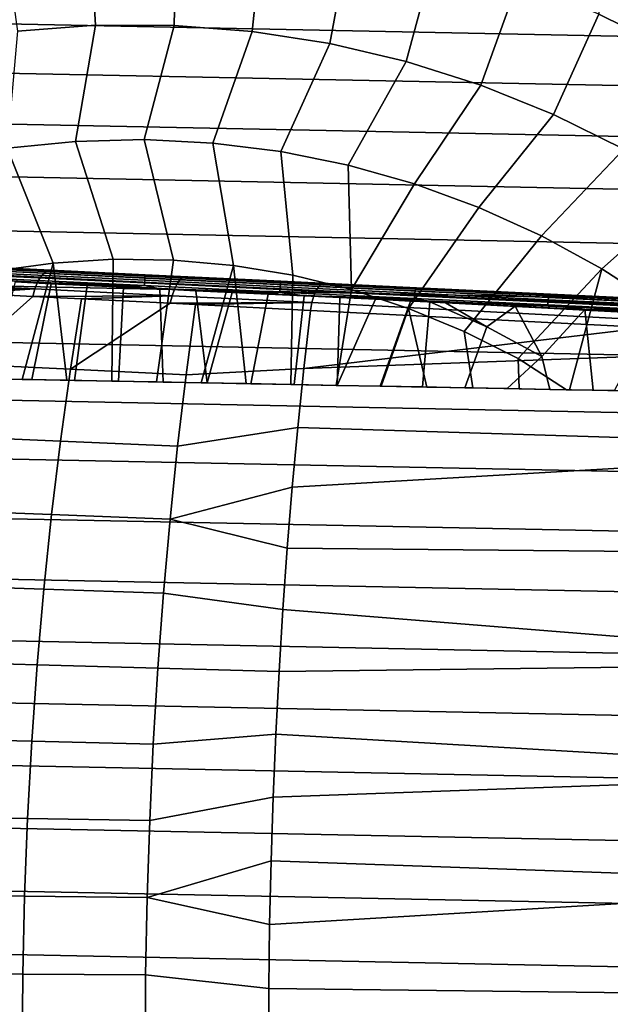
# Model space of a CAD drawing. Header units: metres. Extents: x -25 to 167, y -25 to 25.
# Tile 18 of 135: x -2 to 7, y 1 to 16. Entities that reach past the tile are written whole.
import ezdxf

# ---------------------------------------------------------------- set-up
doc = ezdxf.new("R2010")
doc.units = ezdxf.units.M
doc.layers.add('solid_12_061_372_XXX', color=7, linetype='CONTINUOUS')

msp = doc.modelspace()

# ---------------------------------------------------------------- linework, layer by layer
at = {"layer": 'solid_12_061_372_XXX'}
for points in [[(8.40673, 15.457063, 120.97818), (8.679598, 17.136541, 119.68869), (7.309968, 17.76403, 119.68869), (7.198793, 16.055256, 120.97818)], [(-2.016999, 17.47929, 120.97818), (-1.783891, 15.794572, 122.151543), (-0.575663, 15.884564, 122.151543), (-0.673007, 17.582405, 120.97818)], [(-0.673007, 17.582405, 120.97818), (-0.575663, 15.884564, 122.151543), (0.635911, 15.882266, 122.151543), (0.674934, 17.582331, 120.97818)], [(0.674934, 17.582331, 120.97818), (0.635911, 15.882266, 122.151543), (1.843789, 15.787692, 122.151543), (2.018915, 17.479069, 120.97818)], [(2.018915, 17.479069, 120.97818), (1.843789, 15.787692, 122.151543), (3.040955, 15.60139, 122.151543), (3.351047, 17.273228, 120.97818)], [(3.351047, 17.273228, 120.97818), (3.040955, 15.60139, 122.151543), (4.220453, 15.324443, 122.151543), (4.663512, 16.966011, 120.97818)], [(4.663512, 16.966011, 120.97818), (4.220453, 15.324443, 122.151543), (5.37543, 14.95846, 122.151543), (5.948608, 16.559225, 120.97818)], [(7.198793, 16.055256, 120.97818), (5.948608, 16.559225, 120.97818), (5.37543, 14.95846, 122.151543), (6.499176, 14.505568, 122.151543)], [(-18.345339, 16.238237, -100), (18.985172, 15.485756, -100), (19.591871, 14.710722, -100), (-18.985172, 15.485756, -100)], [(-18.345339, 16.238237, -100), (18.345339, 16.238239, -100), (18.985172, 15.485756, -100)], [(8.40673, 15.457063, 120.97818), (7.198793, 16.055256, 120.97818), (6.499176, 14.505568, 122.151543), (7.58516, 13.968397, 122.151543)], [(-0.575663, 15.884564, 122.151543), (-1.783891, 15.794572, 122.151543), (-1.94288, 13.982415, 123.203033), (-0.886993, 14.08886, 123.203033)], [(0.635911, 15.882266, 122.151543), (-0.575663, 15.884564, 122.151543), (-0.886993, 14.08886, 123.203033), (0.173906, 14.115682, 123.203033)], [(1.843789, 15.787692, 122.151543), (0.635911, 15.882266, 122.151543), (0.173906, 14.115682, 123.203033), (1.233822, 14.062731, 123.203033)], [(3.040955, 15.60139, 122.151543), (1.843789, 15.787692, 122.151543), (1.233822, 14.062731, 123.203033), (2.286766, 13.930305, 123.203033)], [(4.220453, 15.324443, 122.151543), (3.040955, 15.60139, 122.151543), (2.286766, 13.930305, 123.203033), (3.326786, 13.719155, 123.203033)], [(-18.985172, 15.485756, -100), (19.591871, 14.710722, -100), (20.168453, 13.909163, -100), (-19.591871, 14.710722, -100)], [(5.37543, 14.95846, 122.151543), (4.220453, 15.324443, 122.151543), (3.326786, 13.719155, 123.203033), (4.348005, 13.430471, 123.203033)], [(6.499176, 14.505568, 122.151543), (5.37543, 14.95846, 122.151543), (4.348005, 13.430471, 123.203033), (5.344652, 13.065887, 123.203033)], [(-19.591871, 14.710722, -100), (20.168453, 13.909163, -100), (20.713583, 13.083422, -100), (-20.168453, 13.909163, -100)], [(7.58516, 13.968397, 122.151543), (6.499176, 14.505568, 122.151543), (5.344652, 13.065887, 123.203033), (6.311094, 12.627462, 123.203033)], [(-1.94288, 13.982415, 123.203033), (-1.230762, 12.207398, 124.127495), (-0.302325, 12.265559, 124.127495), (-0.886993, 14.08886, 123.203033)], [(-0.886993, 14.08886, 123.203033), (-0.302325, 12.265559, 124.127495), (0.627851, 12.25321, 124.127495), (0.173906, 14.115682, 123.203033)], [(0.173906, 14.115682, 123.203033), (0.627851, 12.25321, 124.127495), (1.554418, 12.170421, 124.127495), (1.233822, 14.062731, 123.203033)], [(1.233822, 14.062731, 123.203033), (1.554418, 12.170421, 124.127495), (2.472048, 12.017668, 124.127495), (2.286766, 13.930305, 123.203033)], [(-20.168453, 13.909163, -100), (20.713583, 13.083422, -100), (21.224592, 12.237609, -100), (-20.713583, 13.083422, -100)], [(-2.987786, 13.796951, 123.203033), (-2.152125, 12.079061, 124.127495), (-1.230762, 12.207398, 124.127495), (-1.94288, 13.982415, 123.203033)], [(2.286766, 13.930305, 123.203033), (2.472048, 12.017668, 124.127495), (3.375468, 11.795829, 124.127495), (3.326786, 13.719155, 123.203033)], [(8.627075, 13.350069, 122.151543), (7.58516, 13.968397, 122.151543), (6.311094, 12.627462, 123.203033), (7.241869, 12.117675, 123.203033)], [(4.348005, 13.430471, 123.203033), (3.326786, 13.719155, 123.203033), (3.375468, 11.795829, 124.127495)], [(5.344652, 13.065887, 123.203033), (4.348005, 13.430471, 123.203033), (3.375468, 11.795829, 124.127495), (4.259483, 11.506179, 124.127495)], [(9.618866, 12.654177, 122.151543), (8.627075, 13.350069, 122.151543), (7.241869, 12.117675, 123.203033), (8.131719, 11.539406, 123.203033)], [(-20.713583, 13.083422, -100), (21.224592, 12.237609, -100), (21.699129, 11.375269, -100), (-21.224592, 12.237609, -100)], [(6.311094, 12.627462, 123.203033), (5.344652, 13.065887, 123.203033), (4.259483, 11.506179, 124.127495), (5.119011, 11.150385, 124.127495)], [(7.241869, 12.117675, 123.203033), (6.311094, 12.627462, 123.203033), (5.119011, 11.150385, 124.127495), (5.949112, 10.73049, 124.127495)], [(-21.224592, 12.237609, -100), (21.699129, 11.375269, -100), (22.13925, 10.492403, -100), (-21.699129, 11.375269, -100)], [(-3.367729, 12.185079, 129.554214), (-3.427072, 12.150474, 129.673386), (-1.374365, 12.050698, 130.597855), (-1.321477, 12.086237, 130.474655)], [(-1.321477, 12.086237, 130.474655), (-1.268008, 12.096505, 130.347076), (-3.307593, 12.194813, 129.430878), (-3.367729, 12.185079, 129.554214)], [(0.18564, 12.026585, 125.229073), (-1.913348, 12.127734, 125.120201), (-3.307593, 12.194813, 129.430878), (-1.268008, 12.096505, 130.347076)], [(-1.230762, 12.207398, 124.127495), (-2.152125, 12.079061, 124.127495), (-2.404709, 10.420721, 124.793579), (-1.711924, 10.407599, 124.850151)], [(-1.230762, 12.207398, 124.127495), (-1.711924, 10.407599, 124.850151), (-1.01973, 10.39449, 124.889214)], [(-0.302325, 12.265559, 124.127495), (-1.230762, 12.207398, 124.127495), (-1.01973, 10.39449, 124.889214), (-0.327185, 10.381373, 124.911163)], [(0.627851, 12.25321, 124.127495), (-0.302325, 12.265559, 124.127495), (-0.327185, 10.381373, 124.911163), (0.36477, 10.368268, 124.915611)], [(1.554418, 12.170421, 124.127495), (0.627851, 12.25321, 124.127495), (0.36477, 10.368268, 124.915611), (1.057154, 10.355155, 124.902596)], [(-3.483609, 12.092162, 129.784393), (-3.53544, 12.012103, 129.883514), (-1.471204, 11.90949, 130.814606), (-1.42485, 11.991103, 130.712479)], [(-3.427072, 12.150474, 129.673386), (-3.483609, 12.092162, 129.784393), (-1.42485, 11.991103, 130.712479), (-1.374365, 12.050698, 130.597855)], [(0.186016, 12.020702, 125.187569), (-1.909737, 12.121696, 125.078873), (-1.913348, 12.127734, 125.120201), (0.18564, 12.026585, 125.229073)], [(0.185727, 12.003444, 125.149086), (-1.907135, 12.104299, 125.040543), (-1.909737, 12.121696, 125.078873), (0.186016, 12.020702, 125.187569)], [(0.184866, 11.976171, 125.116928), (-1.905579, 12.076909, 125.008507), (-1.907135, 12.104299, 125.040543), (0.185727, 12.003444, 125.149086)], [(0.181741, 11.900825, 125.081047), (-1.906008, 12.001432, 124.972771), (-1.905193, 12.041692, 124.985306), (0.183502, 11.941038, 125.093636)], [(0.183502, 11.941038, 125.093636), (-1.905193, 12.041692, 124.985306), (-1.905579, 12.076909, 125.008507), (0.184866, 11.976171, 125.116928)], [(-1.374365, 12.050698, 130.597855), (-1.42485, 11.991103, 130.712479), (0.68353, 11.887862, 131.52153), (0.72771, 11.948641, 131.403732)], [(-1.321477, 12.086237, 130.474655), (-1.374365, 12.050698, 130.597855), (0.72771, 11.948641, 131.403732), (0.773853, 11.985058, 131.276978)], [(0.773853, 11.985058, 131.276978), (0.820364, 11.99585, 131.14566), (-1.268008, 12.096505, 130.347076), (-1.321477, 12.086237, 130.474655)], [(2.286805, 11.925334, 125.179436), (0.18564, 12.026585, 125.229073), (-1.268008, 12.096505, 130.347076), (0.820364, 11.99585, 131.14566)], [(1.554418, 12.170421, 124.127495), (1.057154, 10.355155, 124.902596), (1.749312, 10.342047, 124.872452)], [(1.554418, 12.170421, 124.127495), (1.749312, 10.342047, 124.872452), (2.4419, 10.32893, 124.824844), (2.472048, 12.017668, 124.127495)], [(7.241869, 12.117675, 123.203033), (5.949112, 10.73049, 124.127495), (6.696427, 10.248361, 124.140831), (6.745276, 10.247436, 124.128967)], [(7.241869, 12.117675, 123.203033), (6.745276, 10.247436, 124.128967), (7.437753, 10.234323, 123.949364), (8.131719, 11.539406, 123.203033)], [(-3.58082, 11.912992, 129.967422), (-3.618239, 11.798163, 130.033264), (-1.511842, 11.80865, 130.900742)], [(-3.53544, 12.012103, 129.883514), (-3.58082, 11.912992, 129.967422), (-1.511842, 11.80865, 130.900742), (-1.471204, 11.90949, 130.814606)], [(-2.191927, 10.416683, 125.561783), (-1.813955, 11.914028, 124.991249), (-1.26048, 11.887358, 125.033401), (-1.561948, 10.404752, 125.607956)], [(0.179724, 11.858707, 125.080162), (-1.907958, 11.959312, 124.971886), (-1.906008, 12.001432, 124.972771), (0.181741, 11.900825, 125.081047)], [(0.179724, 11.858707, 125.080162), (-1.813955, 11.914028, 124.991249), (-1.907958, 11.959312, 124.971886)], [(0.179724, 11.858707, 125.080162), (-1.26048, 11.887358, 125.033401), (-1.813955, 11.914028, 124.991249)], [(-1.561948, 10.404752, 125.607956), (-1.26048, 11.887358, 125.033401), (-0.704422, 11.860567, 125.064552), (-0.90263, 10.392264, 125.641212)], [(-1.471204, 11.90949, 130.814606), (-1.511842, 11.80865, 130.900742), (0.607069, 11.702432, 131.714355), (0.642846, 11.804832, 131.626282)], [(-1.42485, 11.991103, 130.712479), (-1.471204, 11.90949, 130.814606), (0.642846, 11.804832, 131.626282), (0.68353, 11.887862, 131.52153)], [(0.179724, 11.858707, 125.080162), (-0.704422, 11.860567, 125.064552), (-1.26048, 11.887358, 125.033401)], [(2.269625, 11.757999, 125.030792), (0.179724, 11.858707, 125.080162), (0.181741, 11.900825, 125.081047), (2.271708, 11.800114, 125.031677)], [(2.271708, 11.800114, 125.031677), (0.181741, 11.900825, 125.081047), (0.183502, 11.941038, 125.093636), (2.274415, 11.840281, 125.044243)], [(2.274415, 11.840281, 125.044243), (0.183502, 11.941038, 125.093636), (0.184866, 11.976171, 125.116928), (2.277532, 11.87533, 125.06749)], [(2.277532, 11.87533, 125.06749), (0.184866, 11.976171, 125.116928), (0.185727, 12.003444, 125.149086), (2.280813, 11.902487, 125.099594)], [(2.283996, 11.919605, 125.138008), (0.186016, 12.020702, 125.187569), (0.18564, 12.026585, 125.229073), (2.286805, 11.925334, 125.179436)], [(2.280813, 11.902487, 125.099594), (0.185727, 12.003444, 125.149086), (0.186016, 12.020702, 125.187569), (2.283996, 11.919605, 125.138008)], [(2.797405, 11.698577, 132.31572), (2.832262, 11.782886, 132.208725), (0.68353, 11.887862, 131.52153), (0.642846, 11.804832, 131.626282)], [(2.832262, 11.782886, 132.208725), (2.869931, 11.844745, 132.088211), (0.72771, 11.948641, 131.403732), (0.68353, 11.887862, 131.52153)], [(2.869931, 11.844745, 132.088211), (2.909087, 11.881982, 131.958405), (0.773853, 11.985058, 131.276978), (0.72771, 11.948641, 131.403732)], [(2.909087, 11.881982, 131.958405), (2.948355, 11.893289, 131.823868), (0.820364, 11.99585, 131.14566), (0.773853, 11.985058, 131.276978)], [(4.378307, 11.824553, 124.971581), (2.286805, 11.925334, 125.179436), (0.820364, 11.99585, 131.14566), (2.948355, 11.893289, 131.823868)], [(4.355683, 11.739994, 124.837402), (2.274415, 11.840281, 125.044243), (2.277532, 11.87533, 125.06749), (4.360544, 11.774958, 124.860481)], [(4.360544, 11.774958, 124.860481), (2.277532, 11.87533, 125.06749), (2.280813, 11.902487, 125.099594), (4.366232, 11.801999, 124.892342)], [(4.366232, 11.801999, 124.892342), (2.280813, 11.902487, 125.099594), (2.283996, 11.919605, 125.138008), (4.372297, 11.818978, 124.930473)], [(4.372297, 11.818978, 124.930473), (2.283996, 11.919605, 125.138008), (2.286805, 11.925334, 125.179436), (4.378307, 11.824553, 124.971581)], [(2.472048, 12.017668, 124.127495), (2.4419, 10.32893, 124.824844), (3.137902, 10.315749, 124.758858), (3.375468, 11.795829, 124.127495)], [(13.174607, 11.390024, 134.853149), (2.909087, 11.881982, 131.958405), (2.869931, 11.844745, 132.088211), (13.140606, 11.360772, 134.969559)], [(2.909087, 11.881982, 131.958405), (13.174607, 11.390024, 134.853149), (13.193874, 11.3995, 134.72908), (2.948355, 11.893289, 131.823868)], [(2.948355, 11.893289, 131.823868), (13.193874, 11.3995, 134.72908), (8.167921, 11.641728, 133.312805)], [(6.448345, 11.724811, 124.606659), (4.378307, 11.824553, 124.971581), (2.948355, 11.893289, 131.823868), (8.167921, 11.641728, 133.312805)], [(-1.511842, 11.80865, 130.900742), (-3.618239, 11.798163, 130.033264), (-2.516175, 11.741625, 130.547958)], [(-2.516175, 11.741625, 130.547958), (-2.715212, 10.647063, 131.050751), (-1.545388, 11.692031, 130.967941)], [(-1.511842, 11.80865, 130.900742), (-2.516175, 11.741625, 130.547958), (-1.545388, 11.692031, 130.967941)], [(-1.511842, 11.80865, 130.900742), (-1.545388, 11.692031, 130.967941), (0.607069, 11.702432, 131.714355)], [(-0.90263, 10.392264, 125.641212), (-0.704422, 11.860567, 125.064552), (-0.145914, 11.833661, 125.084579), (-0.220683, 10.379349, 125.659462)], [(0.179724, 11.858707, 125.080162), (-0.145914, 11.833661, 125.084579), (-0.704422, 11.860567, 125.064552)], [(0.467246, 10.366321, 125.661247), (-0.220683, 10.379349, 125.659462), (-0.145914, 11.833661, 125.084579), (0.414279, 11.806663, 125.093361)], [(0.179724, 11.858707, 125.080162), (0.414279, 11.806663, 125.093361), (-0.145914, 11.833661, 125.084579)], [(2.269625, 11.757999, 125.030792), (0.414279, 11.806663, 125.093361), (0.179724, 11.858707, 125.080162)], [(1.149136, 10.353406, 125.64653), (0.467246, 10.366321, 125.661247), (0.414279, 11.806663, 125.093361), (0.974722, 11.779648, 125.090813)], [(2.269625, 11.757999, 125.030792), (0.974722, 11.779648, 125.090813), (0.414279, 11.806663, 125.093361)], [(2.766584, 11.594784, 132.405411), (2.797405, 11.698577, 132.31572), (0.642846, 11.804832, 131.626282), (0.607069, 11.702432, 131.714355)], [(1.149136, 10.353406, 125.64653), (0.974722, 11.779648, 125.090813), (1.534117, 11.752685, 125.076981)], [(2.269625, 11.757999, 125.030792), (1.534117, 11.752685, 125.076981), (0.974722, 11.779648, 125.090813)], [(1.149136, 10.353406, 125.64653), (1.534117, 11.752685, 125.076981), (2.091529, 11.725822, 125.051941), (1.823851, 10.340628, 125.615799)], [(2.269625, 11.757999, 125.030792), (2.091529, 11.725822, 125.051941), (1.534117, 11.752685, 125.076981)], [(2.492977, 10.327955, 125.569382), (1.823851, 10.340628, 125.615799), (2.091529, 11.725822, 125.051941), (2.646099, 11.699105, 125.015854)], [(2.269625, 11.757999, 125.030792), (2.646099, 11.699105, 125.015854), (2.091529, 11.725822, 125.051941)], [(4.349884, 11.657761, 124.824059), (2.269625, 11.757999, 125.030792), (2.271708, 11.800114, 125.031677), (4.352033, 11.699871, 124.824936)], [(4.349884, 11.657761, 124.824059), (2.646099, 11.699105, 125.015854), (2.269625, 11.757999, 125.030792)], [(4.352033, 11.699871, 124.824936), (2.271708, 11.800114, 125.031677), (2.274415, 11.840281, 125.044243), (4.355683, 11.739994, 124.837402)], [(13.107486, 11.311846, 135.079437), (2.832262, 11.782886, 132.208725), (2.797405, 11.698577, 132.31572), (13.076164, 11.244598, 135.179733)], [(13.140606, 11.360772, 134.969559), (2.869931, 11.844745, 132.088211), (2.832262, 11.782886, 132.208725), (13.107486, 11.311846, 135.079437)], [(3.375468, 11.795829, 124.127495), (3.137902, 10.315749, 124.758858), (3.836607, 10.302517, 124.675117), (4.259483, 11.506179, 124.127495)], [(6.410911, 11.600666, 124.461998), (4.352033, 11.699871, 124.824936), (4.355683, 11.739994, 124.837402), (6.415493, 11.640744, 124.474304)], [(6.415493, 11.640744, 124.474304), (4.355683, 11.739994, 124.837402), (4.360544, 11.774958, 124.860481), (6.42208, 11.675625, 124.49707)], [(6.42208, 11.675625, 124.49707), (4.360544, 11.774958, 124.860481), (4.366232, 11.801999, 124.892342), (6.430151, 11.702551, 124.528519)], [(6.430151, 11.702551, 124.528519), (4.366232, 11.801999, 124.892342), (4.372297, 11.818978, 124.930473), (6.439068, 11.719394, 124.566139)], [(4.372297, 11.818978, 124.930473), (4.378307, 11.824553, 124.971581), (6.448345, 11.724811, 124.606659), (6.439068, 11.719394, 124.566139)], [(6.439068, 11.719394, 124.566139), (6.448345, 11.724811, 124.606659), (8.48512, 11.626675, 124.086739), (8.472581, 11.621414, 124.047073)], [(8.48512, 11.626675, 124.086739), (6.448345, 11.724811, 124.606659), (8.167921, 11.641728, 133.312805)], [(-1.545388, 11.692031, 130.967941), (-2.715212, 10.647063, 131.050751), (-0.96357, 10.564134, 131.770584), (-0.79179, 11.653659, 131.273132)], [(0.607069, 11.702432, 131.714355), (-1.545388, 11.692031, 130.967941), (-0.79179, 11.653659, 131.273132)], [(-0.79179, 11.653659, 131.273132), (-0.96357, 10.564134, 131.770584), (0.577426, 11.584218, 131.782684)], [(0.577426, 11.584218, 131.782684), (-0.96357, 10.564134, 131.770584), (0.82217, 10.48048, 132.409164), (0.967943, 11.564473, 131.917664)], [(0.607069, 11.702432, 131.714355), (-0.79179, 11.653659, 131.273132), (0.577426, 11.584218, 131.782684)], [(2.766584, 11.594784, 132.405411), (0.607069, 11.702432, 131.714355), (0.577426, 11.584218, 131.782684)], [(2.766584, 11.594784, 132.405411), (0.577426, 11.584218, 131.782684), (0.967943, 11.564473, 131.917664)], [(2.766584, 11.594784, 132.405411), (0.967943, 11.564473, 131.917664), (2.74097, 11.475149, 132.474701)], [(3.157698, 10.315367, 125.507477), (2.492977, 10.327955, 125.569382), (2.646099, 11.699105, 125.015854), (3.197355, 11.672552, 124.968903)], [(4.349884, 11.657761, 124.824059), (3.197355, 11.672552, 124.968903), (2.646099, 11.699105, 125.015854)], [(7.939166, 11.210356, 133.965836), (13.022307, 11.063039, 135.340836), (2.766584, 11.594784, 132.405411), (2.74097, 11.475149, 132.474701)], [(13.022307, 11.063039, 135.340836), (13.047507, 11.160891, 135.267685), (2.797405, 11.698577, 132.31572), (2.766584, 11.594784, 132.405411)], [(13.047507, 11.160891, 135.267685), (13.076164, 11.244598, 135.179733), (2.797405, 11.698577, 132.31572)], [(3.157698, 10.315367, 125.507477), (3.197355, 11.672552, 124.968903), (3.744922, 11.646173, 124.911263)], [(3.81813, 10.30286, 125.430275), (3.157698, 10.315367, 125.507477), (3.744922, 11.646173, 124.911263), (4.288929, 11.619959, 124.843079)], [(4.349884, 11.657761, 124.824059), (3.744922, 11.646173, 124.911263), (3.197355, 11.672552, 124.968903)], [(4.349884, 11.657761, 124.824059), (4.288929, 11.619959, 124.843079), (3.744922, 11.646173, 124.911263)], [(4.473906, 10.290441, 125.33802), (3.81813, 10.30286, 125.430275), (4.288929, 11.619959, 124.843079), (4.585796, 11.605625, 124.801262)], [(4.349884, 11.657761, 124.824059), (4.585796, 11.605625, 124.801262), (4.288929, 11.619959, 124.843079)], [(6.408695, 11.558558, 124.461128), (4.349884, 11.657761, 124.824059), (4.352033, 11.699871, 124.824936), (6.410911, 11.600666, 124.461998)], [(6.408695, 11.558558, 124.461128), (4.585796, 11.605625, 124.801262), (4.349884, 11.657761, 124.824059)], [(5.127149, 10.27807, 125.230507), (4.473906, 10.290441, 125.33802), (4.585796, 11.605625, 124.801262), (5.467706, 11.218892, 124.800545)], [(5.467706, 11.218892, 124.800545), (4.585796, 11.605625, 124.801262), (4.829788, 11.593892, 124.76442)], [(6.408695, 11.558558, 124.461128), (4.829788, 11.593892, 124.76442), (4.585796, 11.605625, 124.801262)], [(5.467706, 11.218892, 124.800545), (4.829788, 11.593892, 124.76442), (5.905273, 11.542057, 124.575417)], [(6.408695, 11.558558, 124.461128), (5.905273, 11.542057, 124.575417), (4.829788, 11.593892, 124.76442)], [(8.434377, 11.460958, 123.944069), (6.408695, 11.558558, 124.461128), (6.410911, 11.600666, 124.461998), (8.436656, 11.503061, 123.944916)], [(8.436656, 11.503061, 123.944916), (6.410911, 11.600666, 124.461998), (6.415493, 11.640744, 124.474304), (8.442156, 11.543096, 123.956985)], [(8.442156, 11.543096, 123.956985), (6.415493, 11.640744, 124.474304), (6.42208, 11.675625, 124.49707), (8.450441, 11.577894, 123.979324)], [(8.450441, 11.577894, 123.979324), (6.42208, 11.675625, 124.49707), (6.430151, 11.702551, 124.528519), (8.460857, 11.604708, 124.01017)], [(8.460857, 11.604708, 124.01017), (6.430151, 11.702551, 124.528519), (6.439068, 11.719394, 124.566139), (8.472581, 11.621414, 124.047073)], [(0.967943, 11.564473, 131.917664), (0.82217, 10.48048, 132.409164), (2.639066, 10.578005, 132.882401), (2.74097, 11.475149, 132.474701)], [(7.939166, 11.210356, 133.965836), (2.74097, 11.475149, 132.474701), (2.639066, 10.578005, 132.882401)], [(4.259483, 11.506179, 124.127495), (3.836607, 10.302517, 124.675117), (4.538726, 10.289221, 124.57299)], [(4.259483, 11.506179, 124.127495), (4.538726, 10.289221, 124.57299), (5.249387, 10.275763, 124.449631), (5.119011, 11.150385, 124.127495)], [(6.317863, 10.76195, 124.800995), (5.467706, 11.218892, 124.800545), (5.905273, 11.542057, 124.575417)], [(6.408695, 11.558558, 124.461128), (6.980337, 11.490253, 124.342346), (5.905273, 11.542057, 124.575417)], [(6.317863, 10.76195, 124.800995), (5.905273, 11.542057, 124.575417), (6.980337, 11.490253, 124.342346)], [(6.442067, 10.253169, 124.966072), (6.317863, 10.76195, 124.800995), (6.980337, 11.490253, 124.342346), (7.111083, 10.2405, 124.806442)], [(8.434377, 11.460958, 123.944069), (6.980337, 11.490253, 124.342346), (6.408695, 11.558558, 124.461128)], [(7.79131, 10.227619, 124.626389), (7.111083, 10.2405, 124.806442), (6.980337, 11.490253, 124.342346), (8.06752, 11.437882, 124.060593)], [(8.434377, 11.460958, 123.944069), (8.06752, 11.437882, 124.060593), (6.980337, 11.490253, 124.342346)], [(-21.699129, 11.375269, -100), (22.13925, 10.492403, -100), (22.544508, 9.590544, -100), (-22.13925, 10.492403, -100)], [(7.939166, 11.210356, 133.965836), (2.639066, 10.578005, 132.882401), (12.987081, 10.954479, 135.393204)], [(5.119011, 11.150385, 124.127495), (5.249387, 10.275763, 124.449631), (5.968636, 10.262142, 124.305847), (5.949112, 10.73049, 124.127495)], [(5.781919, 10.265671, 125.106918), (5.127149, 10.27807, 125.230507), (5.467706, 11.218892, 124.800545), (6.317863, 10.76195, 124.800995)], [(12.845575, 9.346027, 136.030548), (12.987081, 10.954479, 135.393204), (2.639066, 10.578005, 132.882401), (2.54559, 9.665545, 133.256622)], [(6.442067, 10.253169, 124.966072), (5.781919, 10.265671, 125.106918), (6.317863, 10.76195, 124.800995)], [(5.949112, 10.73049, 124.127495), (5.968636, 10.262142, 124.305847), (6.696427, 10.248361, 124.140831)], [(-2.715212, 10.647063, 131.050751), (-2.894754, 9.527846, 131.503876), (-1.118548, 9.451077, 132.218704), (-0.96357, 10.564134, 131.770584)], [(-0.96357, 10.564134, 131.770584), (-1.118548, 9.451077, 132.218704), (0.690719, 9.373929, 132.851791), (0.82217, 10.48048, 132.409164)], [(0.690719, 9.373929, 132.851791), (2.54559, 9.665545, 133.256622), (2.639066, 10.578005, 132.882401), (0.82217, 10.48048, 132.409164)], [(-22.13925, 10.492403, -100), (22.544508, 9.590544, -100), (22.91305, 8.673883, -100), (-22.544508, 9.590543, -100)], [(-2.404709, 10.420721, 124.793579), (-2.191927, 10.416683, 125.561783), (-1.561948, 10.404752, 125.607956), (-1.711924, 10.407599, 124.850151)], [(-1.711924, 10.407599, 124.850151), (-1.561948, 10.404752, 125.607956), (-0.90263, 10.392264, 125.641212), (-1.01973, 10.39449, 124.889214)], [(-1.01973, 10.39449, 124.889214), (-0.90263, 10.392264, 125.641212), (-0.220683, 10.379349, 125.659462), (-0.327185, 10.381373, 124.911163)], [(-0.327185, 10.381373, 124.911163), (-0.220683, 10.379349, 125.659462), (0.467246, 10.366321, 125.661247), (0.36477, 10.368268, 124.915611)], [(0.36477, 10.368268, 124.915611), (0.467246, 10.366321, 125.661247), (1.149136, 10.353406, 125.64653), (1.057154, 10.355155, 124.902596)], [(1.057154, 10.355155, 124.902596), (1.149136, 10.353406, 125.64653), (1.823851, 10.340628, 125.615799), (1.749312, 10.342047, 124.872452)], [(1.749312, 10.342047, 124.872452), (1.823851, 10.340628, 125.615799), (2.492977, 10.327955, 125.569382), (2.4419, 10.32893, 124.824844)], [(2.4419, 10.32893, 124.824844), (2.492977, 10.327955, 125.569382), (3.157698, 10.315367, 125.507477), (3.137902, 10.315749, 124.758858)], [(3.836607, 10.302517, 124.675117), (3.137902, 10.315749, 124.758858), (3.157698, 10.315367, 125.507477), (3.81813, 10.30286, 125.430275)], [(4.538726, 10.289221, 124.57299), (3.836607, 10.302517, 124.675117), (3.81813, 10.30286, 125.430275), (4.473906, 10.290441, 125.33802)], [(5.249387, 10.275763, 124.449631), (4.538726, 10.289221, 124.57299), (4.473906, 10.290441, 125.33802), (5.127149, 10.27807, 125.230507)], [(5.968636, 10.262142, 124.305847), (5.249387, 10.275763, 124.449631), (5.127149, 10.27807, 125.230507), (5.781919, 10.265671, 125.106918)], [(5.968636, 10.262142, 124.305847), (5.781919, 10.265671, 125.106918), (6.442067, 10.253169, 124.966072)], [(5.968636, 10.262142, 124.305847), (6.442067, 10.253169, 124.966072), (7.111083, 10.2405, 124.806442), (6.696427, 10.248361, 124.140831)], [(6.745276, 10.247436, 124.128967), (6.696427, 10.248361, 124.140831), (7.111083, 10.2405, 124.806442)], [(6.745276, 10.247436, 124.128967), (7.111083, 10.2405, 124.806442), (7.79131, 10.227619, 124.626389), (7.437753, 10.234323, 123.949364)], [(0.574025, 8.247095, 133.24469), (2.460587, 8.739149, 133.596802), (2.54559, 9.665545, 133.256622), (0.690719, 9.373929, 132.851791)], [(12.845575, 9.346027, 136.030548), (2.54559, 9.665545, 133.256622), (2.460587, 8.739149, 133.596802)], [(-22.544508, 9.590543, -100), (22.91305, 8.673883, -100), (23.243122, 7.746321, -100), (-22.91305, 8.673883, -100)], [(-2.894754, 9.527846, 131.503876), (-3.054264, 8.386331, 131.906387), (-1.256182, 8.316775, 132.616638), (-1.118548, 9.451077, 132.218704)], [(-1.118548, 9.451077, 132.218704), (-1.256182, 8.316775, 132.616638), (0.574025, 8.247095, 133.24469), (0.690719, 9.373929, 132.851791)], [(12.715184, 7.699856, 136.5625), (12.845575, 9.346027, 136.030548), (2.460587, 8.739149, 133.596802), (2.384187, 7.800229, 133.902466)], [(0.574025, 8.247095, 133.24469), (2.384187, 7.800229, 133.902466), (2.460587, 8.739149, 133.596802)], [(-22.91305, 8.673883, -100), (23.243122, 7.746321, -100), (23.535868, 6.803498, -100), (-23.243122, 7.746321, -100)], [(-3.054264, 8.386331, 131.906387), (-3.193338, 7.225163, 132.257294), (-1.376142, 7.16376, 132.96344), (-1.256182, 8.316775, 132.616638)], [(-1.256182, 8.316775, 132.616638), (-1.376142, 7.16376, 132.96344), (0.472354, 7.102404, 133.58699), (0.574025, 8.247095, 133.24469)], [(0.574025, 8.247095, 133.24469), (0.472354, 7.102404, 133.58699), (2.316542, 6.850199, 134.173157), (2.384187, 7.800229, 133.902466)], [(12.610684, 6.022114, 136.990829), (12.715184, 7.699856, 136.5625), (2.384187, 7.800229, 133.902466), (2.316542, 6.850199, 134.173157)], [(-23.243122, 7.746321, -100), (23.535868, 6.803498, -100), (23.791313, 5.846748, -100), (-23.535868, 6.803498, -100)], [(-3.193338, 7.225163, 132.257294), (-3.311608, 6.047032, 132.555695), (-1.478128, 5.994601, 133.258255), (-1.376142, 7.16376, 132.96344)], [(-1.376142, 7.16376, 132.96344), (-1.478128, 5.994601, 133.258255), (0.385941, 5.942321, 133.87793), (0.472354, 7.102404, 133.58699)], [(0.472354, 7.102404, 133.58699), (0.385941, 5.942321, 133.87793), (2.257734, 5.89042, 134.408508), (2.316542, 6.850199, 134.173157)], [(-23.535868, 6.803498, -100), (23.791313, 5.846748, -100), (24.008224, 4.881725, -100), (-23.791313, 5.846748, -100)], [(12.610684, 6.022114, 136.990829), (2.316542, 6.850199, 134.173157), (2.257734, 5.89042, 134.408508)], [(-3.311608, 6.047032, 132.555695), (-3.408789, 4.854715, 132.800858), (-1.56191, 4.811944, 133.500443), (-1.478128, 5.994601, 133.258255)], [(-1.478128, 5.994601, 133.258255), (-1.56191, 4.811944, 133.500443), (0.314969, 4.769368, 134.116852), (0.385941, 5.942321, 133.87793)], [(0.385941, 5.942321, 133.87793), (0.314969, 4.769368, 134.116852), (2.207821, 4.922173, 134.608246), (2.257734, 5.89042, 134.408508)], [(12.532485, 4.319636, 137.313919), (12.610684, 6.022114, 136.990829), (2.257734, 5.89042, 134.408508), (2.207821, 4.922173, 134.608246)], [(-23.791313, 5.846748, -100), (24.008224, 4.881725, -100), (24.185375, 3.914038, -100), (-24.008224, 4.881725, -100)], [(-24.008224, 4.881725, -100), (24.185375, 3.914038, -100), (24.322809, 2.943475, -100), (-24.185375, 3.914038, -100)], [(0.259611, 3.586082, 134.303207), (2.166884, 3.946709, 134.772095), (2.207821, 4.922173, 134.608246), (0.314969, 4.769368, 134.116852)], [(12.532485, 4.319636, 137.313919), (2.207821, 4.922173, 134.608246), (2.166884, 3.946709, 134.772095)], [(-3.408789, 4.854715, 132.800858), (-3.484613, 3.651004, 132.992126), (-1.627269, 3.618448, 133.689362), (-1.56191, 4.811944, 133.500443)], [(-1.56191, 4.811944, 133.500443), (-1.627269, 3.618448, 133.689362), (0.259611, 3.586082, 134.303207), (0.314969, 4.769368, 134.116852)], [(12.480919, 2.599322, 137.530426), (12.532485, 4.319636, 137.313919), (2.166884, 3.946709, 134.772095), (2.13498, 2.965348, 134.899796)], [(-24.185375, 3.914038, -100), (24.322809, 2.943475, -100), (24.421059, 1.967614, -100), (-24.322809, 2.943475, -100)], [(0.219981, 2.395032, 134.436615), (2.13498, 2.965348, 134.899796), (2.166884, 3.946709, 134.772095), (0.259611, 3.586082, 134.303207)], [(-3.484613, 3.651004, 132.992126), (-3.538904, 2.43874, 133.129089), (-1.674063, 2.416812, 133.8246), (-1.627269, 3.618448, 133.689362)], [(-1.627269, 3.618448, 133.689362), (-1.674063, 2.416812, 133.8246), (0.219981, 2.395032, 134.436615), (0.259611, 3.586082, 134.303207)], [(-24.322809, 2.943475, -100), (24.421059, 1.967614, -100), (24.480122, 0.986456, -100), (-24.421059, 1.967614, -100)], [(0.219981, 2.395032, 134.436615), (2.112136, 1.97947, 134.99118), (2.13498, 2.965348, 134.899796)], [(12.480919, 2.599322, 137.530426), (2.13498, 2.965348, 134.899796), (2.112136, 1.97947, 134.99118)], [(12.456252, 0.868178, 137.639297), (12.480919, 2.599322, 137.530426), (2.112136, 1.97947, 134.99118), (2.098415, 0.990509, 135.046082)], [(-3.538904, 2.43874, 133.129089), (-3.571533, 1.220787, 133.211395), (-1.702184, 1.209757, 133.905884), (-1.674063, 2.416812, 133.8246)], [(-1.674063, 2.416812, 133.8246), (-1.702184, 1.209757, 133.905884), (0.196167, 1.198809, 134.516785), (0.219981, 2.395032, 134.436615)], [(0.219981, 2.395032, 134.436615), (0.196167, 1.198809, 134.516785), (2.098415, 0.990509, 135.046082), (2.112136, 1.97947, 134.99118)], [(-24.421059, 1.967614, -100), (24.480122, 0.986456, -100), (24.5, 0, -100), (-24.480122, 0.986456, -100)], [(-3.571533, 1.220787, 133.211395), (-3.582413, 0, 133.238831), (-1.71156, 0, 133.932983), (-1.702184, 1.209757, 133.905884)], [(-1.702184, 1.209757, 133.905884), (-1.71156, 0, 133.932983), (0.188227, 0, 134.543518), (0.196167, 1.198809, 134.516785)], [(0.196167, 1.198809, 134.516785), (0.188227, 0, 134.543518), (2.093848, 0, 135.064392), (2.098415, 0.990509, 135.046082)], [(-24.480122, 0.986456, -100), (24.5, 0, -100), (24.480122, -0.986456, -100), (-24.5, 0, -100)], [(12.458636, -0.866635, 137.639954), (12.456252, 0.868178, 137.639297), (2.098415, 0.990509, 135.046082), (2.093848, 0, 135.064392)]]:
    msp.add_3dface(points, dxfattribs=at)

doc.saveas('drawing.dxf')
